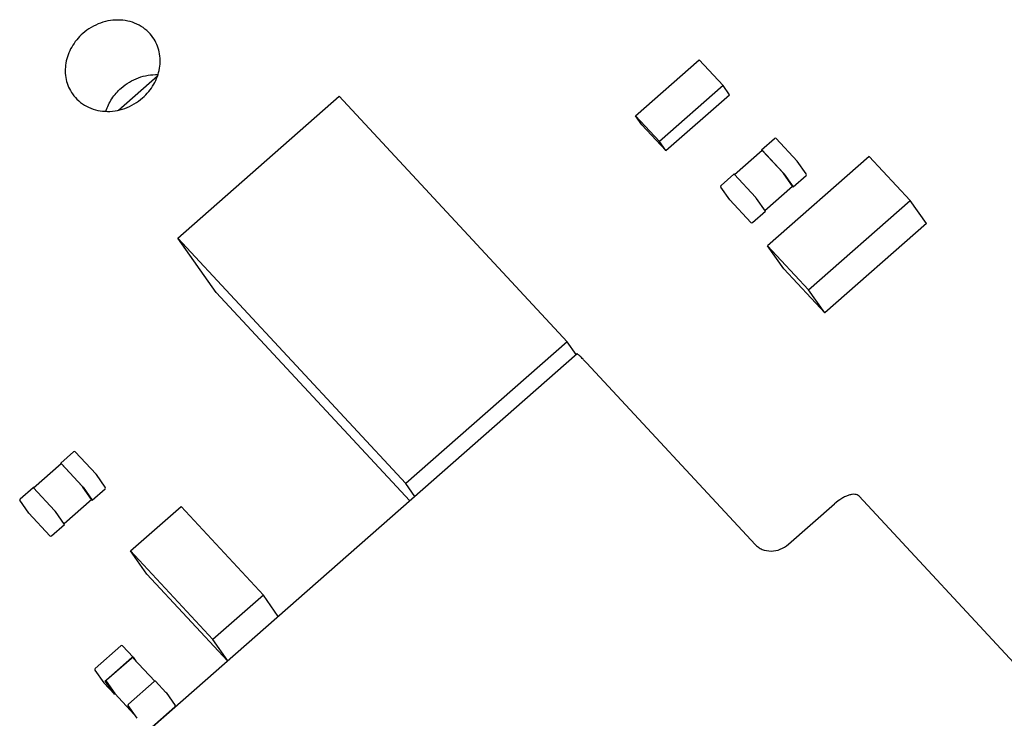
# Model space of a CAD drawing. Header units: millimetres. Extents: x 0 to 297, y 0 to 210.
# Tile 16 of 32: x 25.87 to 33.87, y 104.34 to 110.02. Entities that reach past the tile are written whole.
import ezdxf

# ---------------------------------------------------------------- set-up
doc = ezdxf.new("R2010")
doc.units = ezdxf.units.MM
doc.header["$LTSCALE"] = 16.335
for name, color, linetype in [('BOARD_1_DXF_CONTINUOUS_LINE', 7, 'CONTINUOUS'), ('ESP32C6-1-3-DXF_CONTINUOUS_LINE', 7, 'CONTINUOUS'), ('EXTRUDED-399DXF_CONTINUOUS_LINE', 7, 'CONTINUOUS'), ('EXTRUDED-400DXF_CONTINUOUS_LINE', 7, 'CONTINUOUS'), ('EXTRUDED-401DXF_CONTINUOUS_LINE', 7, 'CONTINUOUS'), ('EXTRUDED-939DXF_CONTINUOUS_LINE', 7, 'CONTINUOUS'), ('TF-SMD_TF-02DXF_CONTINUOUS_LINE', 7, 'CONTINUOUS'), ('USER_LIBRARYDXF_CONTINUOUS_LINE', 7, 'CONTINUOUS')]:
    doc.layers.add(name, color=color, linetype=linetype)

msp = doc.modelspace()

# ---------------------------------------------------------------- linework, layer by layer
at = {"layer": 'BOARD_1_DXF_CONTINUOUS_LINE', "color": 7, "linetype": 'Continuous'}
for points, knots in [([(26.9487, 109.8733), (26.9342, 109.8938), (26.9001, 109.9318), (26.8149, 109.9906), (26.6827, 110.0255), (26.5182, 109.9998), (26.4204, 109.942), (26.3784, 109.905)], [0, 0, 0, 0, 0.117907, 0.237111, 0.481615, 0.737586, 1, 1, 1, 1]), ([(26.3784, 109.905), (26.3426, 109.8736), (26.2816, 109.7998), (26.2327, 109.6677), (26.2339, 109.531), (26.2697, 109.4482), (26.2944, 109.413)], [0, 0, 0, 0, 0.262973, 0.517743, 0.762383, 1, 1, 1, 1]), ([(26.8647, 109.3812), (26.9005, 109.4127), (26.9616, 109.4865), (27.0104, 109.6186), (27.0092, 109.7552), (26.9735, 109.838), (26.9487, 109.8733)], [0, 0, 0, 0, 0.262973, 0.517743, 0.762383, 1, 1, 1, 1]), ([(26.6908, 109.4612), (26.7318, 109.4971), (26.8265, 109.554), (26.9357, 109.5724), (26.9889, 109.5706)], [0, 0, 0, 0, 0.505869, 1, 1, 1, 1]), ([(26.2944, 109.413), (26.3089, 109.3924), (26.343, 109.3544), (26.4282, 109.2956), (26.5604, 109.2607), (26.725, 109.2864), (26.8227, 109.3443), (26.8647, 109.3812)], [0, 0, 0, 0, 0.117907, 0.237111, 0.481615, 0.737586, 1, 1, 1, 1]), ([(26.5658, 109.2727), (26.5773, 109.3085), (26.611, 109.3779), (26.6619, 109.4358), (26.6908, 109.4612)], [0, 0, 0, 0, 0.49447, 1, 1, 1, 1])]:
    msp.add_open_spline(points, degree=3, knots=knots, dxfattribs=at)
at = {"layer": 'ESP32C6-1-3-DXF_CONTINUOUS_LINE', "color": 7, "linetype": 'Continuous'}
msp.add_line((26.6684, 109.2824), (26.9857, 109.5613), dxfattribs=at)
at = {"layer": 'EXTRUDED-399DXF_CONTINUOUS_LINE', "color": 7, "linetype": 'Continuous'}
for p, q in [((30.8735, 109.2366), (31.3904, 109.6908)), ((31.3904, 109.6908), (31.585, 109.4812)), ((31.585, 109.4812), (31.0681, 109.027)), ((31.6371, 109.4073), (31.585, 109.4812)), ((31.1202, 108.9531), (31.6371, 109.4073)), ((30.9256, 109.1626), (30.8735, 109.2366)), ((31.0681, 109.027), (30.8735, 109.2366)), ((30.9256, 109.1626), (31.1202, 108.9531)), ((31.1202, 108.9531), (31.0681, 109.027))]:
    msp.add_line(p, q, dxfattribs=at)
at = {"layer": 'EXTRUDED-400DXF_CONTINUOUS_LINE', "color": 7, "linetype": 'Continuous'}
for p, q in [((26.767, 105.6965), (27.1776, 106.0574)), ((27.1776, 106.0574), (27.8471, 105.3364)), ((26.8992, 105.5086), (26.767, 105.6965)), ((27.4364, 104.9755), (26.767, 105.6965)), ((26.8992, 105.5086), (27.5558, 104.8014)), ((27.8471, 105.3364), (27.4364, 104.9755)), ((27.9684, 105.1639), (27.8471, 105.3364)), ((27.5578, 104.8031), (27.4364, 104.9755))]:
    msp.add_line(p, q, dxfattribs=at)
at = {"layer": 'EXTRUDED-401DXF_CONTINUOUS_LINE', "color": 7, "linetype": 'Continuous'}
for p, q in [((32.7738, 108.9049), (31.9479, 108.1792)), ((33.1067, 108.5464), (32.7738, 108.9049)), ((32.2808, 107.8207), (33.1067, 108.5464)), ((33.2389, 108.3585), (33.1067, 108.5464)), ((33.2389, 108.3585), (32.413, 107.6328)), ((32.0802, 107.9913), (31.9479, 108.1792)), ((31.9479, 108.1792), (32.2808, 107.8207)), ((32.413, 107.6328), (32.0802, 107.9913)), ((32.413, 107.6328), (32.2808, 107.8207))]:
    msp.add_line(p, q, dxfattribs=at)
at = {"layer": 'EXTRUDED-939DXF_CONTINUOUS_LINE', "color": 7, "linetype": 'Continuous'}
for p, q in [((27.1507, 108.2412), (28.4634, 109.3947)), ((28.4634, 109.3947), (30.3176, 107.3976)), ((27.4632, 107.7973), (27.1507, 108.2412)), ((29.005, 106.2441), (27.1507, 108.2412)), ((27.4632, 107.7973), (29.0367, 106.1027)), ((30.3176, 107.3976), (29.005, 106.2441)), ((30.3907, 107.2938), (30.3176, 107.3976)), ((29.0786, 106.1395), (29.005, 106.2441))]:
    msp.add_line(p, q, dxfattribs=at)
at = {"layer": 'TF-SMD_TF-02DXF_CONTINUOUS_LINE', "color": 7, "linetype": 'Continuous'}
for p, q in [((30.398, 107.2989), (26.9477, 104.267)), ((30.4779, 107.2227), (31.8458, 105.7494)), ((36.3692, 102.1805), (32.6911, 106.1419)), ((32.1174, 105.7503), (32.4925, 106.0798))]:
    msp.add_line(p, q, dxfattribs=at)
for points, knots in [([(30.4779, 107.2227), (30.4726, 107.2284), (30.4622, 107.2395), (30.4474, 107.255), (30.4341, 107.2685), (30.4227, 107.2797), (30.4133, 107.2884), (30.4062, 107.2945), (30.4016, 107.2979), (30.3992, 107.2991), (30.3982, 107.2991), (30.398, 107.2989)], [0, 0, 0, 0, 0.213473, 0.407949, 0.579157, 0.724025, 0.839948, 0.924878, 0.977542, 0.99202, 1, 1, 1, 1]), ([(32.6912, 106.1419), (32.6873, 106.1461), (32.6769, 106.1532), (32.6572, 106.1576), (32.6341, 106.1566), (32.6081, 106.1503), (32.5799, 106.1391), (32.5395, 106.1174), (32.5108, 106.0959), (32.4925, 106.0798)], [0, 0, 0, 0, 0.07714, 0.163832, 0.265976, 0.385556, 0.521801, 0.672169, 1, 1, 1, 1]), ([(31.8458, 105.7494), (31.8538, 105.7408), (31.8719, 105.7252), (31.9144, 105.7021), (31.9769, 105.6906), (32.0529, 105.7057), (32.0979, 105.7331), (32.1174, 105.7503)], [0, 0, 0, 0, 0.117794, 0.237395, 0.48289, 0.738744, 1, 1, 1, 1])]:
    msp.add_open_spline(points, degree=3, knots=knots, dxfattribs=at)
at = {"layer": 'USER_LIBRARYDXF_CONTINUOUS_LINE', "color": 7, "linetype": 'Continuous'}
for p, q in [((31.8989, 108.9591), (32.0039, 109.0514)), ((32.0178, 109.0507), (32.1881, 108.8673)), ((31.9033, 108.954), (31.6787, 108.7567)), ((31.8994, 108.9582), (31.8989, 108.9591)), ((31.9027, 108.9536), (31.8994, 108.9582)), ((31.9029, 108.9553), (32.0731, 108.772)), ((31.9072, 108.9502), (32.0714, 108.7734)), ((32.2618, 108.7627), (32.1889, 108.8663)), ((31.5689, 108.6691), (31.6739, 108.7614)), ((31.8481, 108.5742), (31.6779, 108.7576)), ((32.1504, 108.6633), (32.0801, 108.7631)), ((32.0818, 108.7617), (32.1547, 108.6581)), ((32.1552, 108.6572), (32.2603, 108.7495)), ((31.6402, 108.5523), (31.5673, 108.6558)), ((31.9264, 108.4651), (32.1509, 108.6623)), ((32.1509, 108.6623), (32.1504, 108.6633)), ((32.1512, 108.661), (32.1504, 108.6619)), ((32.1547, 108.6581), (32.1552, 108.6572)), ((31.6411, 108.5512), (31.8113, 108.3679)), ((31.9297, 108.4604), (31.8568, 108.564)), ((31.8252, 108.3672), (31.9302, 108.4594)), ((31.9302, 108.4594), (31.9297, 108.4604)), ((26.1985, 106.4114), (26.3035, 106.5037)), ((26.4877, 106.3196), (26.3174, 106.503)), ((25.9783, 106.209), (26.2028, 106.4063)), ((26.199, 106.4105), (26.1985, 106.4114)), ((26.2022, 106.4059), (26.199, 106.4105)), ((26.2025, 106.4076), (26.3727, 106.2243)), ((26.2068, 106.4025), (26.371, 106.2257)), ((26.5614, 106.215), (26.4885, 106.3186)), ((25.8685, 106.1214), (25.9735, 106.2137)), ((26.1477, 106.0265), (25.9775, 106.2099)), ((26.45, 106.1156), (26.3797, 106.2154)), ((26.3814, 106.214), (26.4543, 106.1104)), ((26.4548, 106.1095), (26.5598, 106.2018)), ((25.9398, 106.0046), (25.8669, 106.1081)), ((26.4505, 106.1146), (26.226, 105.9174)), ((26.4505, 106.1146), (26.45, 106.1156)), ((26.4508, 106.1133), (26.45, 106.1142)), ((26.4543, 106.1104), (26.4548, 106.1095)), ((26.1109, 105.8202), (25.9406, 106.0035)), ((26.2293, 105.9127), (26.1564, 106.0163)), ((26.1248, 105.8195), (26.2298, 105.9117)), ((26.2298, 105.9117), (26.2293, 105.9127)), ((26.4782, 104.7411), (26.6882, 104.9257)), ((26.7021, 104.925), (26.7873, 104.8333)), ((26.5673, 104.6457), (26.7773, 104.8302)), ((26.5724, 104.6471), (26.7749, 104.8251)), ((26.7848, 104.8282), (26.9631, 104.6362)), ((26.7873, 104.8333), (26.7874, 104.8331)), ((26.7874, 104.8331), (26.81, 104.801)), ((26.4766, 104.7279), (26.5495, 104.6243)), ((26.5504, 104.6233), (26.6355, 104.5316)), ((26.6353, 104.5318), (26.5624, 104.6354)), ((26.5675, 104.6368), (26.6378, 104.5369)), ((26.9597, 104.6338), (26.7497, 104.4492)), ((26.9696, 104.6369), (27.0548, 104.5452)), ((26.6355, 104.5316), (26.6353, 104.5318)), ((26.6378, 104.5369), (26.6379, 104.5367)), ((26.7951, 104.3674), (26.6379, 104.5367)), ((27.0556, 104.5442), (27.1285, 104.4406)), ((26.7448, 104.4389), (26.8177, 104.3354)), ((26.9169, 104.2428), (27.1269, 104.4273)), ((26.8177, 104.3354), (26.8179, 104.3352))]:
    msp.add_line(p, q, dxfattribs=at)
for centre, start, end in [((32.0105, 109.0439), 42.87608, 131.30733), ((32.1807, 108.8605), 35.14195, 42.87608), ((32.2537, 108.757), 311.30733, 35.14195), ((31.5755, 108.6616), 131.30733, 215.14195), ((31.6484, 108.558), 215.14195, 222.87608), ((31.8186, 108.3747), 222.87608, 311.30733), ((26.3101, 106.4962), 42.87608, 131.30734), ((26.4803, 106.3128), 35.14197, 42.87608), ((26.5532, 106.2093), 311.30734, 35.14197), ((25.8751, 106.1139), 131.30734, 215.14197), ((25.948, 106.0103), 215.14197, 222.87608), ((26.1182, 105.827), 222.87608, 311.30734), ((26.6948, 104.9182), 42.87609, 131.30734), ((26.4848, 104.7336), 131.30734, 215.14196), ((26.5577, 104.6301), 215.14196, 222.87609), ((27.0474, 104.5384), 35.14196, 42.87609), ((27.1203, 104.4348), 311.30734, 35.14196)]:
    msp.add_arc(centre, 0.01, start, end, dxfattribs=at)
for points, knots in [([(31.8989, 108.9591), (31.8989, 108.9591), (31.899, 108.9591), (31.8991, 108.9591), (31.8993, 108.9589), (31.8997, 108.9586), (31.9001, 108.9582), (31.9007, 108.9576), (31.9014, 108.9569), (31.9021, 108.9561), (31.9026, 108.9556), (31.9029, 108.9553)], [0, 0, 0, 0, 0.00798, 0.022458, 0.075122, 0.160052, 0.275975, 0.420843, 0.592051, 0.786527, 1, 1, 1, 1]), ([(31.9072, 108.9502), (31.907, 108.9505), (31.9065, 108.951), (31.9057, 108.9518), (31.9051, 108.9525), (31.9045, 108.953), (31.904, 108.9535), (31.9037, 108.9538), (31.9034, 108.9539), (31.9033, 108.954), (31.9033, 108.954), (31.9033, 108.954)], [0, 0, 0, 0, 0.213473, 0.407949, 0.579157, 0.724025, 0.839948, 0.924878, 0.977542, 0.99202, 1, 1, 1, 1]), ([(31.6779, 108.7576), (31.6776, 108.7579), (31.6771, 108.7584), (31.6764, 108.7592), (31.6757, 108.7599), (31.6751, 108.7604), (31.6747, 108.7609), (31.6743, 108.7612), (31.6741, 108.7613), (31.6739, 108.7614), (31.6739, 108.7614), (31.6739, 108.7614)], [0, 0, 0, 0, 0.213473, 0.407949, 0.579157, 0.724025, 0.839948, 0.924878, 0.977542, 0.99202, 1, 1, 1, 1]), ([(32.0801, 108.7631), (32.0796, 108.7638), (32.0784, 108.7653), (32.0764, 108.7678), (32.074, 108.7706), (32.0722, 108.7725), (32.0714, 108.7734)], [0, 0, 0, 0, 0.179134, 0.431909, 0.720091, 1, 1, 1, 1]), ([(32.0731, 108.772), (32.074, 108.771), (32.0757, 108.7692), (32.0781, 108.7664), (32.0802, 108.7639), (32.0814, 108.7624), (32.0818, 108.7617)], [0, 0, 0, 0, 0.279909, 0.568091, 0.820866, 1, 1, 1, 1]), ([(32.1552, 108.6572), (32.1552, 108.6572), (32.1552, 108.6572), (32.1551, 108.6572), (32.1548, 108.6574), (32.1545, 108.6577), (32.154, 108.6581), (32.1534, 108.6587), (32.1528, 108.6594), (32.152, 108.6602), (32.1515, 108.6607), (32.1512, 108.661)], [0, 0, 0, 0, 0.00798, 0.022458, 0.075122, 0.160052, 0.275975, 0.420843, 0.592051, 0.786527, 1, 1, 1, 1]), ([(31.8568, 108.564), (31.8563, 108.5646), (31.8551, 108.5662), (31.8531, 108.5686), (31.8507, 108.5714), (31.849, 108.5733), (31.8481, 108.5742)], [0, 0, 0, 0, 0.179134, 0.431909, 0.720091, 1, 1, 1, 1]), ([(26.1985, 106.4114), (26.1985, 106.4114), (26.1986, 106.4114), (26.1987, 106.4114), (26.1989, 106.4112), (26.1993, 106.4109), (26.1997, 106.4105), (26.2003, 106.4099), (26.201, 106.4092), (26.2017, 106.4084), (26.2022, 106.4079), (26.2025, 106.4076)], [0, 0, 0, 0, 0.00798, 0.022458, 0.075122, 0.160052, 0.275975, 0.420843, 0.592051, 0.786527, 1, 1, 1, 1]), ([(26.2068, 106.4025), (26.2066, 106.4028), (26.206, 106.4033), (26.2053, 106.4041), (26.2046, 106.4048), (26.2041, 106.4053), (26.2036, 106.4058), (26.2032, 106.4061), (26.203, 106.4062), (26.2029, 106.4063), (26.2028, 106.4063), (26.2028, 106.4063)], [0, 0, 0, 0, 0.213473, 0.407949, 0.579157, 0.724025, 0.839948, 0.924878, 0.977542, 0.99202, 1, 1, 1, 1]), ([(25.9775, 106.2099), (25.9772, 106.2102), (25.9767, 106.2107), (25.9759, 106.2115), (25.9753, 106.2122), (25.9747, 106.2127), (25.9742, 106.2132), (25.9739, 106.2135), (25.9737, 106.2136), (25.9735, 106.2137), (25.9735, 106.2137), (25.9735, 106.2137)], [0, 0, 0, 0, 0.213473, 0.407949, 0.579157, 0.724025, 0.839948, 0.924878, 0.977542, 0.99202, 1, 1, 1, 1]), ([(26.3797, 106.2154), (26.3792, 106.2161), (26.378, 106.2176), (26.3759, 106.2201), (26.3735, 106.2229), (26.3718, 106.2248), (26.371, 106.2257)], [0, 0, 0, 0, 0.179134, 0.431909, 0.720091, 1, 1, 1, 1]), ([(26.3727, 106.2243), (26.3736, 106.2233), (26.3753, 106.2215), (26.3777, 106.2187), (26.3797, 106.2162), (26.3809, 106.2147), (26.3814, 106.214)], [0, 0, 0, 0, 0.279909, 0.568091, 0.820866, 1, 1, 1, 1]), ([(26.4548, 106.1095), (26.4548, 106.1095), (26.4548, 106.1095), (26.4546, 106.1095), (26.4544, 106.1097), (26.4541, 106.11), (26.4536, 106.1104), (26.453, 106.111), (26.4524, 106.1117), (26.4516, 106.1125), (26.4511, 106.113), (26.4508, 106.1133)], [0, 0, 0, 0, 0.00798, 0.022458, 0.075122, 0.160052, 0.275975, 0.420843, 0.592051, 0.786527, 1, 1, 1, 1]), ([(26.1564, 106.0163), (26.1559, 106.0169), (26.1547, 106.0185), (26.1527, 106.0209), (26.1503, 106.0237), (26.1485, 106.0256), (26.1477, 106.0265)], [0, 0, 0, 0, 0.179134, 0.431909, 0.720091, 1, 1, 1, 1]), ([(26.7848, 104.8282), (26.7846, 104.8284), (26.7841, 104.8287), (26.7831, 104.829), (26.782, 104.8289), (26.7807, 104.8286), (26.7792, 104.828), (26.7772, 104.827), (26.7758, 104.8259), (26.7749, 104.8251)], [0, 0, 0, 0, 0.07714, 0.163832, 0.265976, 0.385556, 0.521801, 0.672169, 1, 1, 1, 1]), ([(26.7773, 104.8302), (26.7782, 104.831), (26.7797, 104.8321), (26.7817, 104.8332), (26.7831, 104.8337), (26.7844, 104.8341), (26.7856, 104.8341), (26.7865, 104.8339), (26.7871, 104.8335), (26.7873, 104.8333)], [0, 0, 0, 0, 0.327831, 0.478199, 0.614444, 0.734024, 0.836168, 0.92286, 1, 1, 1, 1]), ([(26.5624, 104.6354), (26.5622, 104.6356), (26.562, 104.6363), (26.5619, 104.6374), (26.5622, 104.6386), (26.5628, 104.64), (26.5636, 104.6414), (26.565, 104.6434), (26.5663, 104.6448), (26.5673, 104.6457)], [0, 0, 0, 0, 0.0762, 0.164652, 0.269677, 0.392012, 0.529923, 0.680123, 1, 1, 1, 1]), ([(26.5724, 104.6471), (26.5714, 104.6463), (26.5701, 104.6449), (26.5686, 104.6429), (26.5678, 104.6414), (26.5673, 104.6401), (26.567, 104.6388), (26.567, 104.6377), (26.5673, 104.6371), (26.5675, 104.6368)], [0, 0, 0, 0, 0.319877, 0.470077, 0.607988, 0.730323, 0.835348, 0.9238, 1, 1, 1, 1]), ([(26.9631, 104.6362), (26.9628, 104.636), (26.9616, 104.6353), (26.9605, 104.6345), (26.9597, 104.6338)], [0, 0, 0, 0, 0.240063, 1, 1, 1, 1]), ([(26.9696, 104.6369), (26.9695, 104.637), (26.9692, 104.6373), (26.9685, 104.6376), (26.9678, 104.6377), (26.9667, 104.6376), (26.965, 104.6372), (26.9637, 104.6366), (26.9631, 104.6362)], [0, 0, 0, 0, 0.086988, 0.179846, 0.283021, 0.399257, 0.673665, 1, 1, 1, 1]), ([(26.642, 104.5323), (26.6414, 104.5319), (26.6401, 104.5313), (26.6385, 104.5309), (26.6373, 104.5308), (26.6366, 104.5309), (26.636, 104.5312), (26.6356, 104.5314), (26.6355, 104.5316)], [0, 0, 0, 0, 0.326335, 0.600743, 0.716979, 0.820154, 0.913012, 1, 1, 1, 1]), ([(26.7497, 104.4492), (26.7487, 104.4484), (26.7474, 104.447), (26.746, 104.445), (26.7451, 104.4436), (26.7446, 104.4422), (26.7443, 104.4409), (26.7444, 104.4398), (26.7446, 104.4392), (26.7448, 104.4389)], [0, 0, 0, 0, 0.319877, 0.470077, 0.607988, 0.730323, 0.835348, 0.9238, 1, 1, 1, 1])]:
    msp.add_open_spline(points, degree=3, knots=knots, dxfattribs=at)

doc.saveas('drawing.dxf')
